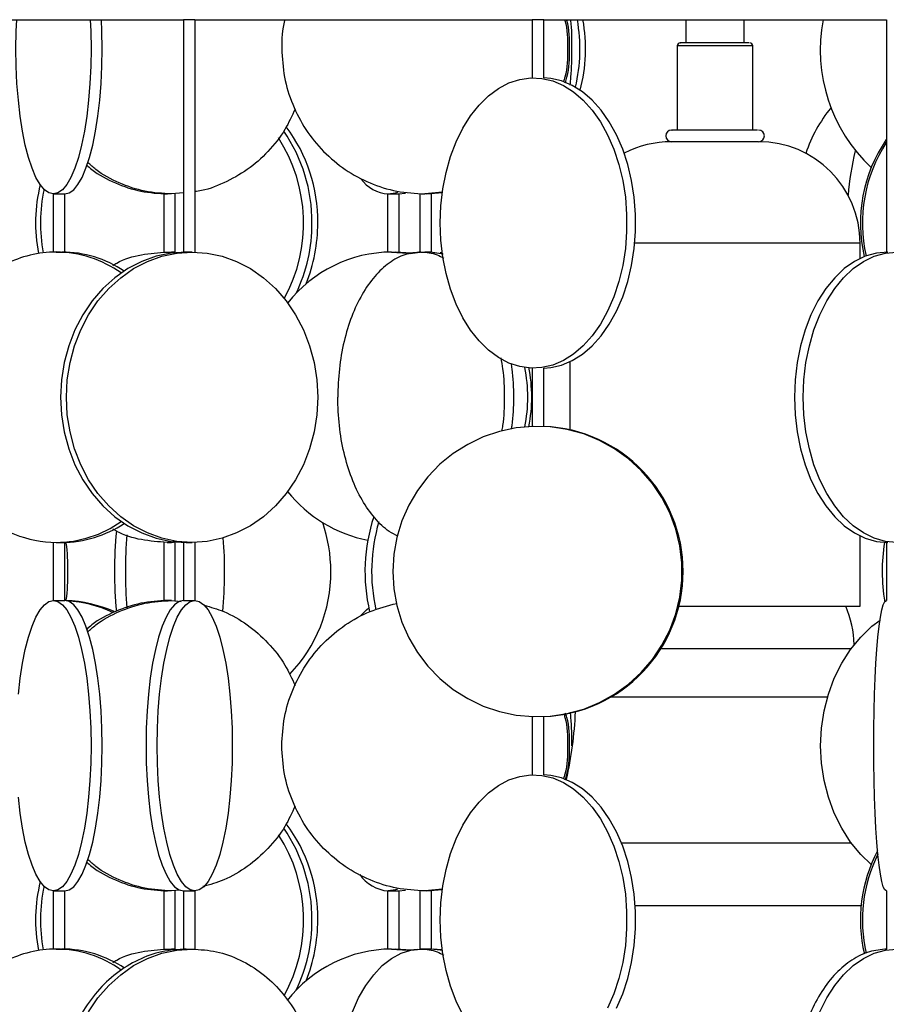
# Model space of a CAD drawing. Header units: millimetres. Extents: x 563 to 2726, y 490 to 2880.
# Tile 26 of 32: x 2233 to 2382, y 1740 to 1909. Entities that reach past the tile are written whole.
import ezdxf

# ---------------------------------------------------------------- set-up
doc = ezdxf.new("R2010")
doc.units = ezdxf.units.MM

msp = doc.modelspace()

# ---------------------------------------------------------------- linework, layer by layer
at = {"color": 7, "linetype": 'Continuous', "lineweight": 25}
for p, q in [((2205.49, 1909.32), (2260.82, 1909.32)), ((2260.82, 1909.32), (2260.82, 1869.31)), ((2262.78, 1909.32), (2260.82, 1909.32)), ((2262.78, 1909.32), (2320.9, 1909.32)), ((2262.82, 1869.31), (2262.82, 1909.32)), ((2320.9, 1909.32), (2320.9, 1899.32)), ((2322.89, 1909.32), (2320.9, 1909.32)), ((2322.89, 1909.32), (2381.91, 1909.32)), ((2322.9, 1899.31), (2322.9, 1909.32)), ((2347.4, 1909.32), (2347.4, 1905.32)), ((2357.4, 1905.32), (2357.4, 1909.32)), ((2381.91, 1909.32), (2381.91, 1869.31)), ((2345.9, 1904.82), (2345.9, 1890.32)), ((2358.9, 1890.32), (2358.9, 1904.82)), ((2359.71, 1888.32), (2344.9, 1888.32)), ((2359.9, 1888.32), (2359.71, 1888.32)), ((2238.4, 1879.32), (2238.4, 1869.31)), ((2240.4, 1869.31), (2240.4, 1879.32)), ((2257.43, 1879.34), (2257.43, 1869.3)), ((2260.82, 1879.53), (2258.77, 1879.32)), ((2259.43, 1869.3), (2259.43, 1879.34)), ((2295.99, 1879.32), (2295.99, 1869.31)), ((2297.9, 1879.32), (2299.09, 1879.48)), ((2297.99, 1869.3), (2297.99, 1879.32)), ((2301.56, 1879.35), (2301.56, 1869.3)), ((2305.47, 1879.63), (2302.39, 1879.32)), ((2302.74, 1879.32), (2305.46, 1879.59)), ((2303.56, 1869.3), (2303.56, 1879.35)), ((2377.4, 1868.21), (2377.4, 1870.82)), ((2258.01, 1869.32), (2259.86, 1869.12)), ((2258.86, 1869.32), (2259.33, 1869.27)), ((2300.07, 1869.15), (2297.34, 1869.32)), ((2299.87, 1869.07), (2301.58, 1869.27)), ((2305.55, 1868.95), (2303.38, 1869.32)), ((2303.96, 1869.22), (2305.34, 1869.06)), ((2305.32, 1869.22), (2305.08, 1869.2)), ((2305.15, 1869.14), (2305.41, 1869.17)), ((2327.4, 1850.43), (2327.4, 1838.72)), ((2320.9, 1849.32), (2320.9, 1839.3)), ((2322.9, 1839.3), (2322.9, 1849.33)), ((2238.4, 1819.33), (2238.4, 1809.32)), ((2240.4, 1809.32), (2240.4, 1819.34)), ((2257.43, 1819.35), (2257.43, 1809.3)), ((2259.45, 1819.48), (2258.01, 1819.32)), ((2259.73, 1819.42), (2258.86, 1819.32)), ((2259.43, 1809.3), (2259.43, 1819.35)), ((2260.82, 1819.34), (2260.82, 1809.32)), ((2262.82, 1809.32), (2262.82, 1819.33)), ((2377.4, 1808.32), (2377.4, 1820.43)), ((2381.91, 1819.33), (2381.91, 1809.32)), ((2258.77, 1809.32), (2260.46, 1809.14)), ((2346.16, 1808.32), (2376.75, 1808.32)), ((2376.75, 1808.32), (2377.4, 1808.32)), ((2320.9, 1789.34), (2320.9, 1779.32)), ((2322.9, 1779.31), (2322.9, 1789.34)), ((2305.47, 1759.63), (2302.39, 1759.32)), ((2238.4, 1759.32), (2238.4, 1749.31)), ((2240.4, 1749.31), (2240.4, 1759.32)), ((2257.43, 1759.34), (2257.43, 1749.3)), ((2260.29, 1759.48), (2258.77, 1759.32)), ((2259.43, 1749.3), (2259.43, 1759.34)), ((2260.82, 1759.32), (2260.82, 1749.31)), ((2262.82, 1749.31), (2262.82, 1759.32)), ((2295.99, 1759.32), (2295.99, 1749.31)), ((2297.9, 1759.32), (2299.09, 1759.48)), ((2297.99, 1749.3), (2297.99, 1759.32)), ((2301.56, 1759.35), (2301.56, 1749.32)), ((2302.74, 1759.32), (2305.35, 1759.58)), ((2303.56, 1749.31), (2303.56, 1759.35)), ((2381.91, 1759.32), (2381.91, 1749.31)), ((2258.01, 1749.32), (2259.7, 1749.14)), ((2258.86, 1749.32), (2260.11, 1749.18)), ((2300.07, 1749.15), (2297.34, 1749.32)), ((2299.82, 1749.18), (2301.17, 1749.3)), ((2305.13, 1749.2), (2303.96, 1749.3)), ((2305.4, 1749.23), (2304.91, 1749.18))]:
    msp.add_line(p, q, dxfattribs=at)
at = {"color": 1, "linetype": 'Continuous', "lineweight": 25}
for p, q in [((2358.9, 1904.82), (2345.9, 1904.82)), ((2376.75, 1870.82), (2338.57, 1870.82)), ((2377.4, 1870.82), (2376.75, 1870.82)), ((2375.82, 1801), (2343.06, 1801)), ((2334.58, 1792.76), (2371.79, 1792.76)), ((2375.89, 1767.54), (2336.3, 1767.54)), ((2377.56, 1756.73), (2338.66, 1756.73))]:
    msp.add_line(p, q, dxfattribs=at)
at = {"color": 7, "linetype": 'Continuous', "lineweight": 25, "flags": 128}
for points in [[(2238.44, 1879.32), (2237.66, 1879.5), (2236.89, 1880.05), (2236.14, 1880.95), (2235.43, 1882.18), (2234.76, 1883.75), (2234.15, 1885.61), (2233.59, 1887.74), (2233.11, 1890.12), (2232.71, 1892.7), (2232.39, 1895.46), (2232.15, 1898.34), (2232.01, 1901.31), (2231.97, 1904.32), (2232.01, 1907.33), (2232.1, 1909.32)], [(2244.78, 1909.32), (2244.86, 1907.33), (2244.91, 1904.32), (2244.86, 1901.31), (2244.72, 1898.34), (2244.49, 1895.46), (2244.17, 1892.7), (2243.76, 1890.12), (2243.28, 1887.74), (2242.73, 1885.61), (2242.11, 1883.75), (2241.44, 1882.18), (2240.73, 1880.95), (2239.98, 1880.05), (2239.22, 1879.5), (2238.44, 1879.32)], [(2240.37, 1879.32), (2241.15, 1879.5), (2241.92, 1880.05), (2242.66, 1880.95), (2243.37, 1882.18), (2244.04, 1883.75), (2244.66, 1885.61), (2245.21, 1887.74), (2245.69, 1890.12), (2246.1, 1892.7), (2246.42, 1895.46), (2246.65, 1898.34), (2246.79, 1901.31), (2246.84, 1904.32), (2246.79, 1907.33), (2246.71, 1909.32)], [(2305.06, 1874.32), (2305.17, 1877.28), (2305.51, 1880.19), (2306.07, 1883.03), (2306.83, 1885.74), (2307.8, 1888.29), (2308.96, 1890.64), (2310.28, 1892.77), (2311.76, 1894.63), (2313.37, 1896.21), (2315.09, 1897.49), (2316.9, 1898.44), (2318.76, 1899.05), (2320.66, 1899.31), (2322.56, 1899.22), (2324.44, 1898.79), (2326.28, 1898), (2328.04, 1896.89), (2329.71, 1895.46), (2331.26, 1893.73), (2332.66, 1891.73), (2333.9, 1889.49), (2334.97, 1887.03), (2335.84, 1884.4), (2336.5, 1881.62), (2336.95, 1878.74), (2337.17, 1875.8), (2337.17, 1872.84), (2336.95, 1869.9), (2336.5, 1867.02), (2335.84, 1864.24), (2334.97, 1861.61), (2333.9, 1859.15), (2332.66, 1856.91), (2331.26, 1854.91), (2329.71, 1853.18), (2328.04, 1851.75), (2326.28, 1850.64), (2324.44, 1849.86), (2322.56, 1849.42), (2320.66, 1849.33), (2318.76, 1849.6), (2316.9, 1850.21), (2315.09, 1851.15), (2313.37, 1852.43), (2311.76, 1854.01), (2310.28, 1855.88), (2308.96, 1858), (2307.8, 1860.35), (2306.83, 1862.91), (2306.07, 1865.62), (2305.51, 1868.45), (2305.17, 1871.36), (2305.06, 1874.32)], [(2322.9, 1849.32), (2324.09, 1849.42), (2325.97, 1849.86), (2327.81, 1850.64), (2329.57, 1851.75), (2331.24, 1853.18), (2332.79, 1854.91), (2334.19, 1856.91), (2335.44, 1859.15), (2336.5, 1861.61), (2337.37, 1864.24), (2338.03, 1867.02), (2338.48, 1869.9), (2338.71, 1872.84), (2338.71, 1875.8), (2338.48, 1878.74), (2338.03, 1881.62), (2337.37, 1884.4), (2336.5, 1887.03), (2335.44, 1889.49), (2334.19, 1891.73), (2332.79, 1893.73), (2331.24, 1895.46), (2329.57, 1896.89), (2327.81, 1898), (2325.97, 1898.79), (2324.09, 1899.22), (2322.9, 1899.32)], [(2296.09, 1879.32), (2297.36, 1879.5), (2297.75, 1879.63)], [(2261.32, 1869.32), (2258.71, 1869.14), (2256.13, 1868.59), (2253.64, 1867.7), (2251.25, 1866.46), (2249.02, 1864.9), (2246.96, 1863.03), (2245.11, 1860.9), (2243.5, 1858.52), (2242.14, 1855.94), (2241.07, 1853.19), (2240.29, 1850.3), (2239.82, 1847.33), (2239.66, 1844.32), (2239.82, 1841.31), (2240.29, 1838.34), (2241.07, 1835.46), (2242.14, 1832.7), (2243.5, 1830.12), (2245.11, 1827.74), (2246.96, 1825.61), (2249.02, 1823.75), (2251.25, 1822.18), (2253.64, 1820.95), (2256.13, 1820.05), (2258.71, 1819.5), (2261.32, 1819.32)], [(2262.32, 1819.32), (2259.71, 1819.5), (2257.13, 1820.05), (2254.64, 1820.95), (2252.25, 1822.18), (2250.02, 1823.75), (2247.96, 1825.61), (2246.11, 1827.74), (2244.5, 1830.12), (2243.14, 1832.7), (2242.07, 1835.46), (2241.29, 1838.34), (2240.82, 1841.31), (2240.66, 1844.32), (2240.82, 1847.33), (2241.29, 1850.3), (2242.07, 1853.19), (2243.14, 1855.94), (2244.5, 1858.52), (2246.11, 1860.9), (2247.96, 1863.03), (2250.02, 1864.9), (2252.25, 1866.46), (2254.64, 1867.7), (2257.13, 1868.59), (2259.71, 1869.14), (2262.32, 1869.32)], [(2262.32, 1869.32), (2264.93, 1869.14), (2267.5, 1868.59), (2269.99, 1867.7), (2272.38, 1866.46), (2274.61, 1864.9), (2276.67, 1863.03), (2278.52, 1860.9), (2280.13, 1858.52), (2281.49, 1855.94), (2282.56, 1853.19), (2283.34, 1850.3), (2283.81, 1847.33), (2283.97, 1844.32), (2283.81, 1841.31), (2283.34, 1838.34), (2282.56, 1835.46), (2281.49, 1832.7), (2280.13, 1830.12), (2278.52, 1827.74), (2276.67, 1825.61), (2274.61, 1823.75), (2272.38, 1822.18), (2269.99, 1820.95), (2267.5, 1820.05), (2264.93, 1819.5), (2262.32, 1819.32)], [(2296.65, 1869.32), (2299.48, 1869.14), (2299.6, 1869.12)], [(2382.14, 1869.32), (2380.2, 1869.14), (2378.29, 1868.59), (2376.44, 1867.7), (2374.67, 1866.46), (2373.01, 1864.9), (2371.48, 1863.03), (2370.11, 1860.9), (2368.92, 1858.52), (2367.91, 1855.94), (2367.12, 1853.19), (2366.54, 1850.3), (2366.19, 1847.33), (2366.07, 1844.32), (2366.19, 1841.31), (2366.54, 1838.34), (2367.12, 1835.46), (2367.91, 1832.7), (2368.92, 1830.12), (2370.11, 1827.74), (2371.48, 1825.61), (2373.01, 1823.75), (2374.67, 1822.18), (2376.44, 1820.95), (2378.29, 1820.05), (2380.2, 1819.5), (2382.14, 1819.32)], [(2383.67, 1819.32), (2381.74, 1819.5), (2379.83, 1820.05), (2377.97, 1820.95), (2376.2, 1822.18), (2374.54, 1823.75), (2373.02, 1825.61), (2371.64, 1827.74), (2370.45, 1830.12), (2369.44, 1832.7), (2368.65, 1835.46), (2368.07, 1838.34), (2367.72, 1841.31), (2367.6, 1844.32), (2367.72, 1847.33), (2368.07, 1850.3), (2368.65, 1853.19), (2369.44, 1855.94), (2370.45, 1858.52), (2371.64, 1860.9), (2373.02, 1863.03), (2374.54, 1864.9), (2376.2, 1866.46), (2377.97, 1867.7), (2379.83, 1868.59), (2381.74, 1869.14), (2383.67, 1869.32)], [(2296.91, 1814.32), (2297.08, 1811.36), (2297.6, 1808.45), (2298.46, 1805.62), (2299.65, 1802.91), (2301.15, 1800.35), (2302.94, 1798), (2305, 1795.88), (2307.29, 1794.01), (2309.79, 1792.43), (2312.45, 1791.15), (2315.25, 1790.21), (2318.13, 1789.6), (2321.07, 1789.33), (2324.02, 1789.42), (2326.94, 1789.86), (2329.79, 1790.64), (2332.52, 1791.75), (2335.11, 1793.18), (2337.5, 1794.91), (2339.68, 1796.91), (2341.61, 1799.15), (2343.25, 1801.61), (2344.6, 1804.24), (2345.63, 1807.02), (2346.32, 1809.9), (2346.67, 1812.84), (2346.67, 1815.8), (2346.32, 1818.74), (2345.63, 1821.62), (2344.6, 1824.4), (2343.25, 1827.03), (2341.61, 1829.49), (2339.68, 1831.73), (2337.5, 1833.73), (2335.11, 1835.46), (2332.52, 1836.89), (2329.79, 1838), (2326.94, 1838.79), (2324.02, 1839.22), (2321.07, 1839.31), (2318.13, 1839.05), (2315.25, 1838.44), (2312.45, 1837.49), (2309.79, 1836.21), (2307.29, 1834.63), (2305, 1832.77), (2302.94, 1830.64), (2301.15, 1828.29), (2299.65, 1825.74), (2298.46, 1823.03), (2297.6, 1820.19), (2297.08, 1817.28), (2296.91, 1814.32)], [(2232.39, 1793.19), (2232.71, 1795.94), (2233.11, 1798.52), (2233.59, 1800.9), (2234.15, 1803.03), (2234.76, 1804.9), (2235.43, 1806.46), (2236.14, 1807.7), (2236.89, 1808.59), (2237.66, 1809.14), (2238.44, 1809.32)], [(2238.44, 1809.32), (2239.22, 1809.14), (2239.98, 1808.59), (2240.73, 1807.7), (2241.44, 1806.46), (2242.11, 1804.9), (2242.73, 1803.03), (2243.28, 1800.9), (2243.76, 1798.52), (2244.17, 1795.94), (2244.49, 1793.19), (2244.72, 1790.3), (2244.86, 1787.33), (2244.91, 1784.32), (2244.86, 1781.31), (2244.72, 1778.34), (2244.49, 1775.46), (2244.17, 1772.7), (2243.76, 1770.12), (2243.28, 1767.74), (2242.73, 1765.61), (2242.11, 1763.75), (2241.44, 1762.18), (2240.73, 1760.95), (2239.98, 1760.05), (2239.22, 1759.5), (2238.44, 1759.32)], [(2240.37, 1759.32), (2241.15, 1759.5), (2241.92, 1760.05), (2242.66, 1760.95), (2243.37, 1762.18), (2244.04, 1763.75), (2244.66, 1765.61), (2245.21, 1767.74), (2245.69, 1770.12), (2246.1, 1772.7), (2246.42, 1775.46), (2246.65, 1778.34), (2246.79, 1781.31), (2246.84, 1784.32), (2246.79, 1787.33), (2246.65, 1790.3), (2246.42, 1793.19), (2246.1, 1795.94), (2245.69, 1798.52), (2245.21, 1800.9), (2244.66, 1803.03), (2244.04, 1804.9), (2243.37, 1806.46), (2242.66, 1807.7), (2241.92, 1808.59), (2241.15, 1809.14), (2240.37, 1809.32)], [(2260.85, 1809.32), (2260.07, 1809.14), (2259.3, 1808.59), (2258.55, 1807.7), (2257.84, 1806.46), (2257.17, 1804.9), (2256.56, 1803.03), (2256.01, 1800.9), (2255.52, 1798.52), (2255.12, 1795.94), (2254.8, 1793.19), (2254.57, 1790.3), (2254.43, 1787.33), (2254.38, 1784.32), (2254.43, 1781.31), (2254.57, 1778.34), (2254.8, 1775.46), (2255.12, 1772.7), (2255.52, 1770.12), (2256.01, 1767.74), (2256.56, 1765.61), (2257.17, 1763.75), (2257.84, 1762.18), (2258.55, 1760.95), (2259.3, 1760.05), (2260.07, 1759.5), (2260.85, 1759.32)], [(2262.78, 1759.32), (2262, 1759.5), (2261.23, 1760.05), (2260.49, 1760.95), (2259.77, 1762.18), (2259.11, 1763.75), (2258.49, 1765.61), (2257.94, 1767.74), (2257.46, 1770.12), (2257.05, 1772.7), (2256.73, 1775.46), (2256.5, 1778.34), (2256.36, 1781.31), (2256.31, 1784.32), (2256.36, 1787.33), (2256.5, 1790.3), (2256.73, 1793.19), (2257.05, 1795.94), (2257.46, 1798.52), (2257.94, 1800.9), (2258.49, 1803.03), (2259.11, 1804.9), (2259.77, 1806.46), (2260.49, 1807.7), (2261.23, 1808.59), (2262, 1809.14), (2262.78, 1809.32)], [(2260.83, 1809.32), (2260.82, 1809.32), (2260.9, 1809.31), (2261.08, 1809.31), (2261.35, 1809.3), (2261.67, 1809.3), (2262.01, 1809.3), (2262.32, 1809.31), (2262.58, 1809.32), (2262.75, 1809.32), (2262.78, 1809.32), (2262.78, 1809.32)], [(2262.78, 1809.32), (2263.56, 1809.14), (2264.33, 1808.59), (2265.08, 1807.7), (2265.79, 1806.46), (2266.46, 1804.9), (2267.07, 1803.03), (2267.62, 1800.9), (2268.11, 1798.52), (2268.51, 1795.94), (2268.83, 1793.19), (2269.06, 1790.3), (2269.2, 1787.33), (2269.25, 1784.32), (2269.2, 1781.31), (2269.06, 1778.34), (2268.83, 1775.46), (2268.51, 1772.7), (2268.11, 1770.12), (2267.62, 1767.74), (2267.07, 1765.61), (2266.46, 1763.75), (2265.79, 1762.18), (2265.08, 1760.95), (2264.33, 1760.05), (2263.56, 1759.5), (2262.78, 1759.32)], [(2381.91, 1759.32), (2381.65, 1759.5), (2381.39, 1760.05), (2381.14, 1760.95), (2380.9, 1762.18), (2380.67, 1763.75), (2380.47, 1765.61), (2380.28, 1767.74), (2380.12, 1770.12), (2379.98, 1772.7), (2379.87, 1775.46), (2379.79, 1778.34), (2379.75, 1781.31), (2379.73, 1784.32), (2379.75, 1787.33), (2379.79, 1790.3), (2379.87, 1793.19), (2379.98, 1795.94), (2380.12, 1798.52), (2380.28, 1800.9), (2380.47, 1803.03), (2380.67, 1804.9), (2380.9, 1806.46), (2381.14, 1807.7), (2381.39, 1808.59), (2381.65, 1809.14), (2381.91, 1809.32)], [(2291.39, 1806.72), (2292.34, 1807.7), (2292.76, 1808.05)], [(2379.31, 1763.86), (2377.49, 1765.61), (2375.74, 1767.74), (2374.22, 1770.12), (2372.94, 1772.7), (2371.92, 1775.46), (2371.19, 1778.34), (2370.74, 1781.31), (2370.59, 1784.32), (2370.74, 1787.33), (2371.19, 1790.3), (2371.92, 1793.19), (2372.94, 1795.94), (2374.22, 1798.52), (2375.74, 1800.9), (2377.49, 1803.03), (2379.44, 1804.9), (2380.82, 1805.96)], [(2305.06, 1754.32), (2305.17, 1757.28), (2305.51, 1760.19), (2306.07, 1763.03), (2306.83, 1765.74), (2307.8, 1768.29), (2308.96, 1770.64), (2310.28, 1772.77), (2311.76, 1774.63), (2313.37, 1776.21), (2315.09, 1777.49), (2316.9, 1778.44), (2318.76, 1779.05), (2320.66, 1779.31), (2322.56, 1779.22), (2324.44, 1778.79), (2326.28, 1778), (2328.04, 1776.89), (2329.71, 1775.46), (2331.26, 1773.73), (2332.66, 1771.73), (2333.9, 1769.49), (2334.97, 1767.03), (2335.84, 1764.4), (2336.5, 1761.62), (2336.95, 1758.74), (2337.17, 1755.8), (2337.17, 1752.84), (2336.95, 1749.9), (2336.5, 1747.02), (2335.84, 1744.24), (2334.97, 1741.61), (2333.9, 1739.15)], [(2335.44, 1739.15), (2336.5, 1741.61), (2337.37, 1744.24), (2338.03, 1747.02), (2338.48, 1749.9), (2338.71, 1752.84), (2338.71, 1755.8), (2338.48, 1758.74), (2338.03, 1761.62), (2337.37, 1764.4), (2336.5, 1767.03), (2335.44, 1769.49), (2334.19, 1771.73), (2332.79, 1773.73), (2331.24, 1775.46), (2329.57, 1776.89), (2327.81, 1778), (2325.97, 1778.79), (2324.09, 1779.22), (2322.9, 1779.32)], [(2238.44, 1759.32), (2237.66, 1759.5), (2236.89, 1760.05), (2236.14, 1760.95), (2235.43, 1762.18), (2234.76, 1763.75), (2234.15, 1765.61), (2233.59, 1767.74), (2233.11, 1770.12), (2232.71, 1772.7), (2232.39, 1775.46)], [(2297.73, 1759.62), (2297.36, 1759.5), (2296.09, 1759.32)], [(2260.83, 1759.32), (2260.82, 1759.32), (2260.9, 1759.33), (2261.08, 1759.34), (2261.35, 1759.34), (2261.67, 1759.34), (2262.01, 1759.34), (2262.32, 1759.33), (2262.58, 1759.32), (2262.75, 1759.32), (2262.78, 1759.32), (2262.78, 1759.32)], [(2308.96, 1738), (2307.8, 1740.35), (2306.83, 1742.91), (2306.07, 1745.62), (2305.51, 1748.45), (2305.17, 1751.36), (2305.06, 1754.32)], [(2244.5, 1738.52), (2246.11, 1740.9), (2247.96, 1743.03), (2250.02, 1744.9), (2252.25, 1746.46), (2254.64, 1747.7), (2257.13, 1748.59), (2259.71, 1749.14), (2262.32, 1749.32)], [(2287.41, 1724.32), (2287.51, 1727.33), (2287.82, 1730.3), (2288.34, 1733.19), (2289.05, 1735.94), (2289.94, 1738.52), (2291.01, 1740.9), (2292.24, 1743.03), (2293.6, 1744.9), (2295.08, 1746.46), (2296.66, 1747.7), (2298.31, 1748.59), (2300.02, 1749.14), (2301.75, 1749.32)], [(2296.65, 1749.32), (2299.48, 1749.14), (2299.82, 1749.09)], [(2305.42, 1749.07), (2305.11, 1749.14), (2303.38, 1749.32)], [(2305.12, 1749.14), (2305.13, 1749.14), (2305.41, 1749.17)], [(2370.45, 1738.52), (2371.64, 1740.9), (2373.02, 1743.03), (2374.54, 1744.9), (2376.2, 1746.46), (2377.97, 1747.7), (2379.83, 1748.59), (2381.74, 1749.14), (2383.67, 1749.32)]]:
    msp.add_lwpolyline(points, dxfattribs=at)
at = {"color": 7, "linetype": 'Continuous', "lineweight": 25}
for centre, radius, start, end in [((2300.7, 1904.32), 28.43, 346.5384, 10.1275), ((2301.69, 1904.32), 28.41, 345.4195, 10.1322), ((2398.27, 1904.12), 27.75, 169.2021, 226.905), ((2346.4, 1904.82), 0.5, 90, 180), ((2358.4, 1904.82), 0.5, 0, 90), ((2391.74, 1878.37), 24.99, 140.8315, 161.4781), ((2256.94, 1874.63), 27.03, 359.3496, 36.9484), ((2344.9, 1889.32), 1, 90, 270), ((2359.9, 1889.32), 1, 270, 90), ((2254.45, 1874.31), 27.07, 331.297, 32.8423), ((2255.56, 1874.52), 27.41, 359.5836, 34.6926), ((2402.74, 1874.32), 25.3, 145.444, 193.2482), ((2344.9, 1870.82), 17.5, 90, 117.7135), ((2359.9, 1870.82), 17.5, 0, 90), ((2403.11, 1874.32), 25.32, 146.8742, 192.9459), ((2425.24, 1875.17), 50.06, 166.653, 175.5099), ((2296.57, 1885.73), 6.43, 216.2737, 265.681), ((2262.83, 1874.32), 27.48, 166.0959, 191.0088), ((2263.71, 1874.32), 27.51, 167.8349, 190.7493), ((2255.02, 1874.22), 27.95, 334.6224, 0.2156), ((2255.72, 1874.27), 28.25, 338.3318, 0.1115), ((2238.96, 1850.05), 19.27, 90.1822, 117.2101), ((2238.76, 1849.69), 19.64, 54.7006, 89.5922), ((2239.79, 1849.8), 19.52, 56.3468, 89.6778), ((2296.86, 1846.32), 23, 90.504, 141.7816), ((2294.27, 1844.32), 26.56, 348.9898, 11.2142), ((2293.58, 1844.32), 26.56, 348.9443, 11.0831), ((2321.91, 1814.32), 25, 272.2712, 87.7288), ((2297.05, 1842.59), 23.32, 218.4327, 258.9567), ((2239.13, 1839.3), 19.98, 227.171, 269.3515), ((2238.78, 1838.89), 19.57, 270.3472, 305.3601), ((2239.77, 1838.9), 19.58, 270.3789, 303.5964), ((2260.43, 1814.33), 25.79, 359.985, 19.0032), ((2322.23, 1814.31), 30.13, 161.7262, 193.2658), ((2323.43, 1814.32), 30.18, 163.5575, 192.617), ((2320.16, 1814.32), 71.22, 174.4058, 185.5402), ((2322.25, 1814.32), 71.43, 174.9164, 185.0481), ((2196.43, 1814.33), 71.5, 354.4901, 4.6361), ((2411.58, 1814.32), 30.39, 170.5037, 189.8546), ((2260.83, 1814.23), 25.4, 316.1584, 0.2089), ((2239.64, 1785.86), 23.47, 66.7709, 87.6652), ((2239.12, 1785.84), 23.48, 65.9646, 85.8627), ((2357.64, 1801), 18.76, 2.2823, 22.9754), ((2263.98, 1792.76), 64.43, 347.1969, 357.6832), ((2255.56, 1754.52), 27.41, 359.5836, 34.6926), ((2256.94, 1754.63), 27.03, 359.3496, 36.9484), ((2254.46, 1754.31), 27.07, 331.1588, 32.8435), ((2402.78, 1754.32), 25.34, 152.0084, 193.3585), ((2403.13, 1754.32), 25.34, 153.4595, 193.0314), ((2296.61, 1765.85), 6.55, 214.2242, 265.4516), ((2262.83, 1754.32), 27.48, 166.0959, 191.0088), ((2263.71, 1754.32), 27.51, 167.8349, 190.7493), ((2255.02, 1754.22), 27.95, 334.6224, 0.2156), ((2255.72, 1754.27), 28.25, 338.3318, 0.1115), ((2238.96, 1730.05), 19.27, 90.1822, 117.2101), ((2238.76, 1729.68), 19.64, 54.6592, 89.5914), ((2239.79, 1729.8), 19.53, 56.0866, 89.674), ((2296.86, 1726.31), 23.01, 90.509, 142.1425)]:
    msp.add_arc(centre, radius, start, end, dxfattribs=at)
for points, knots in [([(2278.28, 1909.32), (2278.27, 1909.28), (2277.79, 1907.68), (2277.78, 1905.98), (2277.77, 1904.32)], [0, 0, 0, 0, 0.025504, 1, 1, 1, 1]), ([(2326.5, 1909.32), (2326.51, 1909.28), (2327, 1907.68), (2327.04, 1904.32), (2326.95, 1900.73), (2326.38, 1898.9), (2326.3, 1898.63)], [0, 0, 0, 0, 0.0119, 0.46658, 0.921259, 1, 1, 1, 1]), ([(2326.6, 1898.47), (2326.7, 1898.79), (2327.29, 1900.68), (2327.39, 1904.32), (2327.34, 1907.68), (2326.86, 1909.28), (2326.85, 1909.32)], [0, 0, 0, 0, 0.092858, 0.54057, 0.988282, 1, 1, 1, 1]), ([(2327.51, 1909.32), (2327.52, 1909.28), (2327.69, 1907.68), (2327.69, 1905.98), (2327.69, 1904.32)], [0, 0, 0, 0, 0.025504, 1, 1, 1, 1]), ([(2327.69, 1904.32), (2327.68, 1902.67), (2327.66, 1900.53), (2327.43, 1898.51), (2327.38, 1898.05)], [0, 0, 0, 0, 0.770841, 1, 1, 1, 1]), ([(2358.25, 1905.32), (2358, 1905.32), (2357.61, 1905.32), (2356.57, 1905.32), (2355.6, 1905.32), (2354.48, 1905.32), (2352.96, 1905.32), (2351.01, 1905.32), (2349.23, 1905.32), (2348.03, 1905.32), (2347.27, 1905.32), (2346.74, 1905.32), (2346.41, 1905.32), (2346.47, 1905.32), (2346.5, 1905.32)], [0, 0, 0, 0, 0.129123, 0.198633, 0.269617, 0.340602, 0.410111, 0.539235, 0.668358, 0.737868, 0.808852, 0.879837, 0.949346, 1, 1, 1, 1]), ([(2280.07, 1893.94), (2279.52, 1892.75), (2278.3, 1890.08), (2275.48, 1886.54), (2271.92, 1883.38), (2267.81, 1881.14), (2264.71, 1879.92), (2263, 1879.76), (2262.82, 1879.74)], [0, 0, 0, 0, 0.1647795, 0.3675827, 0.5703859, 0.7731891, 0.9759923, 1, 1, 1, 1]), ([(2359.71, 1890.32), (2359.39, 1890.32), (2358.92, 1890.32), (2357.61, 1890.32), (2356.39, 1890.32), (2355, 1890.32), (2353.1, 1890.32), (2350.66, 1890.32), (2348.43, 1890.32), (2346.94, 1890.32), (2345.98, 1890.32), (2345.33, 1890.32), (2344.91, 1890.32), (2344.99, 1890.32), (2345.03, 1890.32)], [0, 0, 0, 0, 0.129123, 0.198633, 0.269617, 0.340602, 0.410111, 0.539235, 0.668358, 0.737868, 0.808852, 0.879837, 0.949346, 1, 1, 1, 1]), ([(2244.17, 1884.29), (2244.46, 1884.03), (2245.91, 1882.72), (2249.07, 1881.13), (2253.47, 1879.59), (2256.55, 1879.41), (2258.09, 1879.32)], [0, 0, 0, 0, 0.075027, 0.383351, 0.691676, 1, 1, 1, 1]), ([(2258.77, 1879.32), (2257.24, 1879.41), (2254.16, 1879.59), (2249.75, 1881.12), (2246.41, 1882.84), (2244.8, 1884.32), (2244.34, 1884.74)], [0, 0, 0, 0, 0.295234, 0.590468, 0.885702, 1, 1, 1, 1]), ([(2238.44, 1879.32), (2238.48, 1879.32), (2238.56, 1879.32), (2238.75, 1879.33), (2238.96, 1879.33), (2239.21, 1879.34), (2239.56, 1879.34), (2239.88, 1879.34), (2240.15, 1879.34), (2240.33, 1879.33), (2240.41, 1879.32), (2240.4, 1879.32), (2240.39, 1879.32)], [0, 0, 0, 0, 0.117078, 0.234154, 0.272872, 0.390011, 0.507152, 0.624232, 0.741274, 0.85838, 0.975553, 1, 1, 1, 1]), ([(2258.77, 1879.32), (2258.66, 1879.32), (2258.49, 1879.32), (2258.22, 1879.33), (2258.01, 1879.33), (2257.81, 1879.34), (2257.62, 1879.34), (2257.48, 1879.34), (2257.42, 1879.34), (2257.43, 1879.34), (2257.43, 1879.34)], [0, 0, 0, 0, 0.176418, 0.28589, 0.409303, 0.532616, 0.641993, 0.818235, 0.994627, 1, 1, 1, 1]), ([(2296.09, 1879.32), (2296.15, 1879.32), (2296.26, 1879.32), (2296.48, 1879.33), (2296.72, 1879.33), (2296.98, 1879.34), (2297.32, 1879.34), (2297.62, 1879.34), (2297.85, 1879.34), (2297.98, 1879.33), (2297.98, 1879.33), (2297.98, 1879.32)], [0, 0, 0, 0, 0.124606, 0.249209, 0.290416, 0.415086, 0.539759, 0.664367, 0.788934, 0.913569, 1, 1, 1, 1]), ([(2303.55, 1879.34), (2303.55, 1879.34), (2303.56, 1879.34), (2303.47, 1879.34), (2303.32, 1879.34), (2303.14, 1879.33), (2302.94, 1879.33), (2302.69, 1879.32), (2302.5, 1879.32), (2302.39, 1879.32)], [0, 0, 0, 0, 0.099665, 0.293668, 0.414065, 0.549802, 0.685544, 0.805952, 1, 1, 1, 1]), ([(2238.9, 1869.32), (2239, 1869.32), (2239.21, 1869.32), (2239.56, 1869.31), (2239.88, 1869.31), (2240.15, 1869.3), (2240.33, 1869.3), (2240.41, 1869.3), (2240.4, 1869.31), (2240.39, 1869.31)], [0, 0, 0, 0, 0.161019, 0.322035, 0.483132, 0.644282, 0.805344, 0.966314, 1, 1, 1, 1]), ([(2248.64, 1867), (2248.87, 1867.15), (2250.4, 1868.08), (2253.58, 1869), (2256.53, 1869.21), (2258.01, 1869.32)], [0, 0, 0, 0, 0.0821915, 0.5410957, 1, 1, 1, 1]), ([(2258.01, 1869.32), (2258.12, 1869.32), (2258.29, 1869.32), (2258.56, 1869.32), (2258.7, 1869.31), (2258.77, 1869.31)], [0, 0, 0, 0, 0.431079, 0.698523, 1, 1, 1, 1]), ([(2259.43, 1869.3), (2259.43, 1869.3), (2259.44, 1869.3), (2259.38, 1869.3), (2259.25, 1869.3), (2259.04, 1869.31), (2258.86, 1869.31), (2258.77, 1869.31)], [0, 0, 0, 0, 0.0355181, 0.2765481, 0.5179643, 0.7583547, 1, 1, 1, 1]), ([(2262.32, 1869.32), (2262.21, 1869.32), (2262.01, 1869.32), (2261.66, 1869.31), (2261.34, 1869.31), (2261.06, 1869.3), (2260.89, 1869.3), (2260.81, 1869.3), (2260.82, 1869.31), (2260.82, 1869.31)], [0, 0, 0, 0, 0.161018, 0.322032, 0.483127, 0.644276, 0.805336, 0.966305, 1, 1, 1, 1]), ([(2296.65, 1869.32), (2296.76, 1869.32), (2296.98, 1869.32), (2297.32, 1869.31), (2297.62, 1869.31), (2297.85, 1869.3), (2297.98, 1869.3), (2297.98, 1869.3), (2297.98, 1869.3)], [0, 0, 0, 0, 0.1756078, 0.3512122, 0.5269048, 0.7026551, 0.8783094, 1, 1, 1, 1]), ([(2301.75, 1869.32), (2301.82, 1869.32), (2301.94, 1869.32), (2302.17, 1869.32), (2302.31, 1869.31), (2302.39, 1869.31)], [0, 0, 0, 0, 0.431078, 0.698522, 1, 1, 1, 1]), ([(2301.75, 1869.32), (2302.69, 1869.27), (2304.03, 1869.2), (2305.29, 1868.47), (2305.66, 1868.25)], [0, 0, 0, 0, 0.706905, 1, 1, 1, 1]), ([(2303.56, 1869.31), (2303.56, 1869.31), (2303.54, 1869.31), (2303.42, 1869.3), (2303.23, 1869.3), (2302.97, 1869.3), (2302.69, 1869.31), (2302.49, 1869.31), (2302.39, 1869.31)], [0, 0, 0, 0, 0.15636, 0.325354, 0.493739, 0.66258, 0.831653, 1, 1, 1, 1]), ([(2315.48, 1851.1), (2315.6, 1850.47), (2316.01, 1848.29), (2316.13, 1844.32), (2316.05, 1840.69), (2315.7, 1838.82), (2315.65, 1838.52)], [0, 0, 0, 0, 0.155923, 0.539941, 0.923959, 1, 1, 1, 1]), ([(2317.34, 1838.8), (2317.37, 1839.01), (2317.7, 1840.79), (2317.75, 1844.32), (2317.69, 1847.94), (2317.35, 1849.8), (2317.29, 1850.1)], [0, 0, 0, 0, 0.059148, 0.488454, 0.91776, 1, 1, 1, 1]), ([(2297.83, 1820.39), (2297.3, 1820.64), (2295.86, 1821.32), (2293.73, 1823.43), (2291.54, 1826.52), (2289.74, 1830.34), (2288.42, 1834.69), (2287.57, 1839.41), (2287.46, 1842.68), (2287.41, 1844.32)], [0, 0, 0, 0, 0.088775, 0.240646, 0.392517, 0.544388, 0.696258, 0.848129, 1, 1, 1, 1]), ([(2258.01, 1819.32), (2256.53, 1819.43), (2253.58, 1819.64), (2250.42, 1820.56), (2248.91, 1821.48), (2248.69, 1821.61)], [0, 0, 0, 0, 0.461719, 0.923437, 1, 1, 1, 1]), ([(2238.9, 1819.32), (2239, 1819.32), (2239.21, 1819.32), (2239.56, 1819.33), (2239.88, 1819.34), (2240.15, 1819.34), (2240.33, 1819.34), (2240.41, 1819.34), (2240.4, 1819.34), (2240.39, 1819.34)], [0, 0, 0, 0, 0.161019, 0.322035, 0.483132, 0.644282, 0.805344, 0.966314, 1, 1, 1, 1]), ([(2240.6, 1809.29), (2240.61, 1809.34), (2240.91, 1810.95), (2240.93, 1814.32), (2240.91, 1817.71), (2240.6, 1819.34), (2240.59, 1819.42)], [0, 0, 0, 0, 0.016201, 0.496983, 0.977764, 1, 1, 1, 1]), ([(2258.01, 1819.32), (2258.14, 1819.32), (2258.39, 1819.32), (2258.65, 1819.33), (2258.77, 1819.33)], [0, 0, 0, 0, 0.499777, 1, 1, 1, 1]), ([(2259.43, 1819.34), (2259.43, 1819.34), (2259.44, 1819.34), (2259.4, 1819.34), (2259.29, 1819.34), (2259.08, 1819.34), (2258.88, 1819.33), (2258.77, 1819.33)], [0, 0, 0, 0, 0.0353688, 0.2274, 0.4522302, 0.709793, 1, 1, 1, 1]), ([(2260.83, 1819.34), (2260.82, 1819.34), (2260.81, 1819.34), (2260.89, 1819.34), (2261.07, 1819.34), (2261.34, 1819.34), (2261.67, 1819.33), (2262.01, 1819.32), (2262.21, 1819.32), (2262.32, 1819.32)], [0, 0, 0, 0, 0.035926, 0.197029, 0.358047, 0.519013, 0.680067, 0.841213, 1, 1, 1, 1]), ([(2238.44, 1809.32), (2238.48, 1809.32), (2238.56, 1809.32), (2238.75, 1809.31), (2238.96, 1809.31), (2239.21, 1809.3), (2239.56, 1809.3), (2239.88, 1809.3), (2240.15, 1809.31), (2240.33, 1809.31), (2240.41, 1809.32), (2240.4, 1809.32), (2240.39, 1809.32)], [0, 0, 0, 0, 0.117078, 0.234154, 0.272872, 0.390011, 0.507152, 0.624232, 0.741274, 0.85838, 0.975553, 1, 1, 1, 1]), ([(2258.09, 1809.32), (2256.55, 1809.23), (2253.47, 1809.05), (2249.07, 1807.52), (2245.91, 1805.92), (2244.45, 1804.61), (2244.17, 1804.35)], [0, 0, 0, 0, 0.308194, 0.616387, 0.924581, 1, 1, 1, 1]), ([(2244.32, 1803.89), (2244.78, 1804.31), (2246.4, 1805.79), (2249.75, 1807.53), (2254.16, 1809.05), (2257.24, 1809.23), (2258.77, 1809.32)], [0, 0, 0, 0, 0.115879, 0.410586, 0.705293, 1, 1, 1, 1]), ([(2258.77, 1809.32), (2258.65, 1809.32), (2258.39, 1809.32), (2258, 1809.31), (2257.68, 1809.3), (2257.47, 1809.3), (2257.45, 1809.3), (2257.44, 1809.3)], [0, 0, 0, 0, 0.2051987, 0.4092817, 0.6137617, 0.8184265, 1, 1, 1, 1]), ([(2277.77, 1784.32), (2277.86, 1785.96), (2278.05, 1789.23), (2279.51, 1793.95), (2281.79, 1798.3), (2284.87, 1802.12), (2288.63, 1805.23), (2292.89, 1807.6), (2296, 1808.42), (2297.56, 1808.83)], [0, 0, 0, 0, 0.142999, 0.285999, 0.428998, 0.571997, 0.714996, 0.857996, 1, 1, 1, 1]), ([(2264.38, 1808.51), (2265.52, 1808.19), (2268.15, 1807.45), (2271.91, 1805.23), (2275.48, 1802.11), (2278.3, 1798.56), (2279.52, 1795.89), (2280.07, 1794.7)], [0, 0, 0, 0, 0.167798, 0.38608, 0.604362, 0.822644, 1, 1, 1, 1]), ([(2326.34, 1789.87), (2326.41, 1789.65), (2326.96, 1787.87), (2327.06, 1784.32), (2326.95, 1780.73), (2326.38, 1778.9), (2326.3, 1778.63)], [0, 0, 0, 0, 0.062126, 0.493694, 0.925262, 1, 1, 1, 1]), ([(2326.6, 1778.47), (2326.7, 1778.79), (2327.29, 1780.68), (2327.41, 1784.32), (2327.31, 1787.89), (2326.74, 1789.69), (2326.66, 1789.94)], [0, 0, 0, 0, 0.087664, 0.510334, 0.933004, 1, 1, 1, 1]), ([(2327.43, 1790.1), (2327.47, 1789.8), (2327.67, 1787.94), (2327.68, 1785.97), (2327.69, 1784.32)], [0, 0, 0, 0, 0.161578, 1, 1, 1, 1]), ([(2280.07, 1773.94), (2279.52, 1772.75), (2278.3, 1770.08), (2275.48, 1766.53), (2271.91, 1763.42), (2268.08, 1761.16), (2265.38, 1760.4), (2264.16, 1760.06)], [0, 0, 0, 0, 0.175491, 0.391477, 0.607464, 0.82345, 1, 1, 1, 1]), ([(2258.77, 1759.32), (2257.24, 1759.41), (2254.16, 1759.59), (2249.75, 1761.12), (2246.41, 1762.84), (2244.8, 1764.32), (2244.34, 1764.74)], [0, 0, 0, 0, 0.2952341, 0.5904682, 0.8857023, 1, 1, 1, 1]), ([(2244.17, 1764.29), (2244.46, 1764.03), (2245.91, 1762.72), (2249.07, 1761.13), (2253.47, 1759.59), (2256.55, 1759.41), (2258.09, 1759.32)], [0, 0, 0, 0, 0.075027, 0.383351, 0.691676, 1, 1, 1, 1]), ([(2238.44, 1759.32), (2238.48, 1759.32), (2238.56, 1759.32), (2238.75, 1759.33), (2238.96, 1759.33), (2239.21, 1759.34), (2239.56, 1759.34), (2239.88, 1759.34), (2240.15, 1759.34), (2240.33, 1759.33), (2240.41, 1759.32), (2240.4, 1759.32), (2240.39, 1759.32)], [0, 0, 0, 0, 0.1170782, 0.2341542, 0.2728717, 0.3900107, 0.5071518, 0.6242322, 0.7412742, 0.8583802, 0.9755527, 1, 1, 1, 1]), ([(2258.77, 1759.32), (2258.66, 1759.32), (2258.49, 1759.32), (2258.22, 1759.33), (2258.01, 1759.33), (2257.81, 1759.34), (2257.62, 1759.34), (2257.48, 1759.34), (2257.42, 1759.34), (2257.43, 1759.34), (2257.43, 1759.34)], [0, 0, 0, 0, 0.176418, 0.28589, 0.409303, 0.532616, 0.641993, 0.818235, 0.994627, 1, 1, 1, 1]), ([(2296.09, 1759.32), (2296.15, 1759.32), (2296.26, 1759.32), (2296.48, 1759.33), (2296.72, 1759.33), (2296.98, 1759.34), (2297.32, 1759.34), (2297.62, 1759.34), (2297.85, 1759.34), (2297.98, 1759.33), (2297.98, 1759.33), (2297.98, 1759.32)], [0, 0, 0, 0, 0.124606, 0.249209, 0.290416, 0.415086, 0.539759, 0.664367, 0.788934, 0.913569, 1, 1, 1, 1]), ([(2303.55, 1759.34), (2303.55, 1759.34), (2303.56, 1759.34), (2303.47, 1759.34), (2303.32, 1759.34), (2303.14, 1759.33), (2302.94, 1759.33), (2302.69, 1759.32), (2302.5, 1759.32), (2302.39, 1759.32)], [0, 0, 0, 0, 0.099665, 0.293668, 0.414065, 0.549802, 0.685544, 0.805952, 1, 1, 1, 1]), ([(2238.9, 1749.32), (2239, 1749.32), (2239.21, 1749.32), (2239.56, 1749.31), (2239.88, 1749.31), (2240.15, 1749.3), (2240.33, 1749.3), (2240.41, 1749.3), (2240.4, 1749.31), (2240.39, 1749.31)], [0, 0, 0, 0, 0.161019, 0.322035, 0.483132, 0.644282, 0.805344, 0.966314, 1, 1, 1, 1]), ([(2248.64, 1747), (2248.87, 1747.15), (2250.4, 1748.08), (2253.58, 1749), (2256.53, 1749.21), (2258.01, 1749.32)], [0, 0, 0, 0, 0.082191, 0.541096, 1, 1, 1, 1]), ([(2258.01, 1749.32), (2258.12, 1749.32), (2258.29, 1749.32), (2258.56, 1749.32), (2258.7, 1749.31), (2258.77, 1749.31)], [0, 0, 0, 0, 0.431079, 0.698523, 1, 1, 1, 1]), ([(2259.43, 1749.3), (2259.43, 1749.3), (2259.44, 1749.3), (2259.38, 1749.3), (2259.25, 1749.3), (2259.04, 1749.31), (2258.86, 1749.31), (2258.77, 1749.31)], [0, 0, 0, 0, 0.035518, 0.276548, 0.517964, 0.758355, 1, 1, 1, 1]), ([(2260.83, 1749.31), (2260.82, 1749.31), (2260.81, 1749.3), (2260.89, 1749.3), (2261.07, 1749.3), (2261.34, 1749.31), (2261.67, 1749.31), (2262.01, 1749.32), (2262.21, 1749.32), (2262.32, 1749.32)], [0, 0, 0, 0, 0.035926, 0.197029, 0.358047, 0.519013, 0.680067, 0.841213, 1, 1, 1, 1]), ([(2296.65, 1749.32), (2296.76, 1749.32), (2296.98, 1749.32), (2297.32, 1749.31), (2297.62, 1749.31), (2297.85, 1749.3), (2297.98, 1749.3), (2297.98, 1749.3), (2297.98, 1749.3)], [0, 0, 0, 0, 0.175608, 0.351212, 0.526905, 0.702655, 0.878309, 1, 1, 1, 1]), ([(2301.75, 1749.32), (2302.69, 1749.27), (2304.03, 1749.2), (2305.29, 1748.47), (2305.66, 1748.25)], [0, 0, 0, 0, 0.706905, 1, 1, 1, 1]), ([(2302.39, 1749.31), (2302.26, 1749.31), (2302.01, 1749.32), (2301.83, 1749.32), (2301.75, 1749.32)], [0, 0, 0, 0, 0.499776, 1, 1, 1, 1]), ([(2303.56, 1749.31), (2303.56, 1749.31), (2303.58, 1749.31), (2303.5, 1749.31), (2303.32, 1749.3), (2303.05, 1749.3), (2302.73, 1749.3), (2302.5, 1749.31), (2302.39, 1749.31)], [0, 0, 0, 0, 0.0362195, 0.2295332, 0.4229104, 0.616182, 0.8093438, 1, 1, 1, 1]), ([(2382.01, 1749.3), (2381, 1749.21), (2378.94, 1749.03), (2375.95, 1747.55), (2373.16, 1745.25), (2370.7, 1742.11), (2368.69, 1738.3), (2367.2, 1733.95), (2366.28, 1729.23), (2365.97, 1724.32), (2366.28, 1719.41), (2367.2, 1714.69), (2368.69, 1710.34), (2370.7, 1706.53), (2373.16, 1703.4), (2375.95, 1701.09), (2378.99, 1699.6), (2381.09, 1699.41), (2382.14, 1699.32)], [0, 0, 0, 0, 0.060011, 0.122677, 0.185343, 0.248009, 0.310675, 0.373341, 0.436007, 0.498673, 0.561338, 0.624004, 0.68667, 0.749336, 0.812002, 0.874668, 0.937334, 1, 1, 1, 1])]:
    msp.add_open_spline(points, degree=3, knots=knots, dxfattribs=at)
for points in [[(2277.77, 1904.32), (2277.86, 1902.68), (2278.05, 1899.41), (2279.51, 1894.69), (2281.79, 1890.34), (2284.87, 1886.53), (2288.62, 1883.4), (2292.91, 1881.09), (2297.56, 1879.6), (2300.78, 1879.41), (2302.39, 1879.32)], [(2301.75, 1869.32), (2300.81, 1869.23), (2298.93, 1869.04), (2296.22, 1867.56), (2293.73, 1865.24), (2291.54, 1862.11), (2289.74, 1858.3), (2288.42, 1853.95), (2287.57, 1849.23), (2287.46, 1845.96), (2287.41, 1844.32)], [(2302.39, 1759.32), (2300.78, 1759.41), (2297.56, 1759.6), (2292.91, 1761.09), (2288.62, 1763.4), (2284.87, 1766.53), (2281.79, 1770.34), (2279.51, 1774.69), (2278.05, 1779.41), (2277.86, 1782.68), (2277.77, 1784.32)], [(2261.32, 1749.32), (2259.9, 1749.23), (2257.06, 1749.04), (2252.98, 1747.56), (2249.21, 1745.24), (2245.91, 1742.11), (2243.2, 1738.3), (2241.18, 1733.95), (2239.94, 1729.23), (2239.53, 1724.32), (2239.94, 1719.41), (2241.18, 1714.69), (2243.2, 1710.34), (2245.91, 1706.53), (2249.21, 1703.4), (2252.98, 1701.09), (2257.06, 1699.6), (2259.9, 1699.41), (2261.32, 1699.32)], [(2262.32, 1749.32), (2263.73, 1749.23), (2266.57, 1749.04), (2270.65, 1747.56), (2274.42, 1745.24), (2277.72, 1742.11), (2280.44, 1738.3), (2282.44, 1733.95), (2283.72, 1729.23), (2283.89, 1725.96), (2283.97, 1724.32)]]:
    msp.add_open_spline(points, degree=3, dxfattribs=at)

doc.saveas('drawing.dxf')
